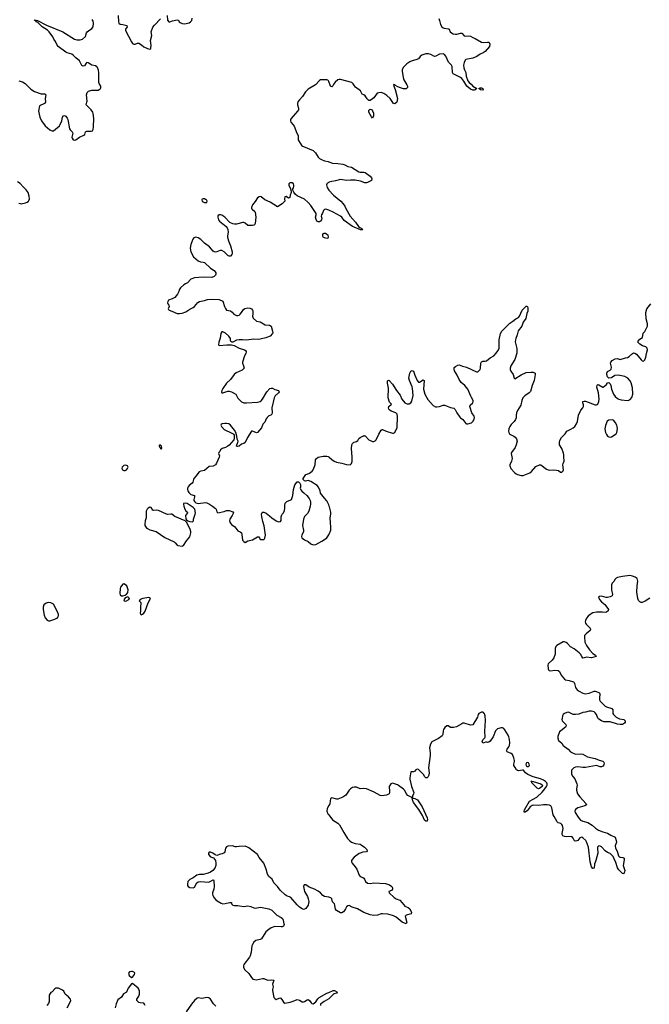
# Model space of a CAD drawing. Header units: inches. Extents: x 1384771 to 1534001, y 461348 to 645899.
# Tile 55 of 105: x 1485004 to 1495184, y 511947 to 527865. Entities that reach past the tile are written whole.
import ezdxf

# ---------------------------------------------------------------- set-up
doc = ezdxf.new("R2010")
doc.units = ezdxf.units.IN
doc.header["$MEASUREMENT"] = 0
for name, color, linetype in [('B4581', 7, 'Continuous'), ('B4582', 7, 'Continuous'), ('B4591', 7, 'Continuous'), ('B4592', 7, 'Continuous')]:
    doc.layers.add(name, color=color, linetype=linetype)

msp = doc.modelspace()

# ---------------------------------------------------------------- linework, layer by layer
at = {"layer": 'B4581', "color": 6, "elevation": 700}
for points in [[(1487110, 519983), (1487083, 519970), (1487063, 519950), (1487050, 519919), (1487050, 519810), (1487035, 519765), (1487025, 519710), (1487028, 519690), (1487050, 519657), (1487070, 519638), (1487110, 519615), (1487210, 519589), (1487351, 519491), (1487502, 519422), (1487519, 519410), (1487550, 519371), (1487563, 519363), (1487630, 519356), (1487650, 519366), (1487702, 519438), (1487757, 519503), (1487772, 519570), (1487772, 519590), (1487760, 519630), (1487700, 519740), (1487682, 519762), (1487514, 519834), (1487462, 519870), (1487450, 519873), (1487394, 519866), (1487377, 519870), (1487250, 519932), (1487210, 519938), (1487171, 519931), (1487155, 519935), (1487130, 519978)], [(1486690, 518746), (1486670, 518737), (1486634, 518690), (1486629, 518670), (1486624, 518590), (1486628, 518568), (1486650, 518553), (1486670, 518550), (1486710, 518559), (1486738, 518582), (1486753, 518607), (1486757, 518650), (1486735, 518710), (1486717, 518730)], [(1485470, 518442), (1485450, 518440), (1485430, 518432), (1485396, 518404), (1485383, 518370), (1485382, 518330), (1485398, 518238), (1485416, 518196), (1485450, 518156), (1485470, 518148), (1485490, 518149), (1485538, 518162), (1485609, 518190), (1485628, 518212), (1485632, 518230), (1485630, 518250), (1485617, 518290), (1485550, 518414), (1485530, 518428), (1485510, 518435)], [(1486750, 518533), (1486710, 518519), (1486687, 518487), (1486691, 518471), (1486710, 518467), (1486730, 518471), (1486768, 518490), (1486782, 518510)], [(1487090, 518522), (1486994, 518510), (1486954, 518490), (1486934, 518470), (1486962, 518442), (1486965, 518430), (1486956, 518370), (1486958, 518310), (1486952, 518270), (1486962, 518250), (1486970, 518245), (1486990, 518252), (1487010, 518272), (1487030, 518302), (1487080, 518440), (1487118, 518510), (1487110, 518518)], [(1486810, 512478), (1486781, 512470), (1486765, 512450), (1486774, 512414), (1486810, 512383), (1486830, 512386), (1486859, 512430), (1486864, 512450), (1486859, 512459), (1486849, 512469), (1486830, 512477)]]:
    msp.add_lwpolyline(points, close=True, dxfattribs=at)
for points in [[(1487659, 520000), (1487667, 519967), (1487685, 519930), (1487711, 519911), (1487718, 519890), (1487685, 519850), (1487690, 519794), (1487700, 519780), (1487723, 519763), (1487754, 519750), (1487790, 519745), (1487806, 519750), (1487816, 519764), (1487815, 519790), (1487841, 519870), (1487844, 519890), (1487833, 519950), (1487810, 519981), (1487779, 520000)], [(1488121, 520000), (1488170, 519962), (1488178, 519950), (1488190, 519910), (1488210, 519895), (1488308, 519912), (1488350, 519928), (1488370, 519930), (1488390, 519929), (1488448, 519908), (1488461, 519890), (1488441, 519850), (1488401, 519790), (1488397, 519770), (1488401, 519741), (1488410, 519726), (1488430, 519706), (1488485, 519665), (1488530, 519603), (1488570, 519587), (1488589, 519570), (1488596, 519544), (1488609, 519450), (1488630, 519428), (1488650, 519415), (1488690, 519441), (1488770, 519457), (1488850, 519506), (1488870, 519502), (1488882, 519490), (1488885, 519470), (1488901, 519461), (1488950, 519462), (1488963, 519470), (1488970, 519481), (1488976, 519530), (1488956, 519684), (1488934, 519750), (1488917, 519830), (1488916, 519870), (1488924, 519896), (1488930, 519902), (1488950, 519903), (1488987, 519887), (1489043, 519843), (1489078, 519810), (1489150, 519762), (1489190, 519747), (1489219, 519750), (1489230, 519770), (1489233, 519827), (1489240, 519860), (1489247, 519873), (1489270, 519891), (1489286, 519930), (1489291, 519969), (1489289, 520000)], [(1489699, 520000), (1489679, 519921), (1489656, 519884), (1489609, 519831), (1489590, 519790), (1489575, 519690), (1489594, 519610), (1489592, 519590), (1489563, 519530), (1489558, 519510), (1489564, 519490), (1489610, 519454), (1489667, 519427), (1489711, 519390), (1489750, 519375), (1489790, 519383), (1489890, 519434), (1489950, 519472), (1489970, 519490), (1490000, 519536)], [(1490000, 515159), (1489975, 515110), (1489972, 515070), (1489987, 515027), (1490000, 515009)], [(1490000, 513677), (1489930, 513690), (1489906, 513706), (1489866, 513750), (1489830, 513776), (1489770, 513811), (1489683, 513843), (1489630, 513877), (1489604, 513876), (1489596, 513870), (1489591, 513850), (1489610, 513770), (1489655, 513690), (1489670, 513650), (1489677, 513610), (1489676, 513584), (1489670, 513550), (1489630, 513497), (1489610, 513484), (1489590, 513481), (1489570, 513489), (1489530, 513516), (1489490, 513556), (1489390, 513672), (1489367, 513687), (1489330, 513698), (1489295, 513715), (1489216, 513790), (1489173, 513853), (1489115, 513910), (1489087, 513970), (1489030, 514013), (1489011, 514050), (1488991, 514130), (1488951, 514230), (1488878, 514318), (1488849, 514369), (1488710, 514476), (1488689, 514490), (1488650, 514504), (1488550, 514499), (1488510, 514493), (1488490, 514493), (1488447, 514507), (1488370, 514502), (1488349, 514491), (1488333, 514470), (1488319, 514410), (1488310, 514395), (1488278, 514378), (1488250, 514375), (1488190, 514355), (1488164, 514364), (1488128, 514390), (1488090, 514409), (1488070, 514409), (1488056, 514390), (1488056, 514370), (1488090, 514331), (1488137, 514317), (1488171, 514271), (1488176, 514230), (1488175, 514190), (1488161, 514150), (1488125, 514110), (1488090, 514086), (1488050, 514066), (1487970, 514047), (1487910, 514047), (1487870, 514035), (1487809, 513991), (1487753, 513967), (1487725, 513930), (1487715, 513890), (1487718, 513870), (1487730, 513850), (1487756, 513836), (1487810, 513829), (1487830, 513843), (1487868, 513912), (1487892, 513928), (1487930, 513935), (1488050, 513923), (1488072, 513928), (1488130, 513961), (1488138, 513958), (1488144, 513944), (1488150, 513850), (1488144, 513810), (1488124, 513750), (1488123, 513730), (1488128, 513708), (1488149, 513669), (1488176, 513636), (1488198, 513618), (1488263, 513583), (1488290, 513573), (1488324, 513576), (1488394, 513594), (1488430, 513594), (1488431, 513570), (1488451, 513551), (1488470, 513545), (1488530, 513544), (1488557, 513537), (1488630, 513530), (1488690, 513538), (1488742, 513530), (1488790, 513505), (1488810, 513503), (1488895, 513515), (1489032, 513490), (1489078, 513470), (1489161, 513390), (1489230, 513353), (1489252, 513332), (1489265, 513310), (1489277, 513250), (1489279, 513230), (1489270, 513210), (1489250, 513201), (1489230, 513199), (1489130, 513203), (1489070, 513186), (1489030, 513159), (1488982, 513118), (1488913, 513007), (1488890, 512994), (1488822, 512978), (1488789, 512951), (1488766, 512914), (1488758, 512890), (1488745, 512790), (1488730, 512730), (1488720, 512710), (1488630, 512592), (1488622, 512570), (1488622, 512542), (1488644, 512504), (1488710, 512443), (1488750, 512378), (1488776, 512356), (1488807, 512347), (1488830, 512345), (1488930, 512363), (1488950, 512363), (1489010, 512340), (1489070, 512344), (1489110, 512335), (1489113, 512330), (1489096, 512290), (1489093, 512270), (1489101, 512230), (1489091, 512189), (1489091, 512170), (1489115, 512055), (1489134, 512034), (1489150, 512024), (1489210, 512052), (1489225, 512045), (1489253, 512010), (1489270, 511979), (1489290, 511966), (1489377, 511983), (1489423, 511997), (1489490, 512027), (1489530, 512016), (1489570, 511989), (1489590, 511987), (1489610, 511994), (1489650, 512019), (1489670, 512023), (1489691, 512010), (1489719, 511970), (1489730, 511962), (1489750, 511956), (1489770, 511969), (1489791, 511989), (1489824, 512036), (1489845, 512055), (1489970, 512127), (1490000, 512139)], [(1487030, 511930), (1487024, 511950), (1487010, 511964), (1486950, 511971), (1486930, 511978), (1486913, 511990), (1486898, 512010), (1486897, 512030), (1486930, 512078), (1486943, 512110), (1486942, 512162), (1486931, 512191), (1486917, 512210), (1486830, 512283), (1486810, 512279), (1486758, 512210), (1486730, 512141), (1486685, 512115), (1486650, 512061), (1486590, 512017), (1486563, 511957), (1486545, 511890)], [(1485769, 511890), (1485825, 511990), (1485830, 512010), (1485825, 512030), (1485795, 512070), (1485740, 512110), (1485719, 512159), (1485698, 512178), (1485630, 512207), (1485610, 512210), (1485590, 512206), (1485570, 512196), (1485530, 512149), (1485510, 512139), (1485496, 512124), (1485483, 512097), (1485478, 512070), (1485481, 511990), (1485470, 511961), (1485444, 511930)], [(1488176, 511916), (1488137, 511957), (1488088, 512030), (1488061, 512050), (1488030, 512058), (1487950, 512042), (1487890, 512051), (1487871, 512049), (1487830, 512009), (1487780, 511950), (1487696, 511824)], [(1490000, 512038), (1489926, 511994), (1489870, 511950), (1489866, 511930)]]:
    msp.add_lwpolyline(points, dxfattribs=at)
at = {"layer": 'B4582', "color": 6, "elevation": 700}
for points in [[(1484990, 526878), (1485050, 526861), (1485090, 526832), (1485184, 526744), (1485242, 526702), (1485350, 526664), (1485410, 526664), (1485424, 526650), (1485414, 526590), (1485422, 526530), (1485406, 526510), (1485324, 526470), (1485307, 526387), (1485327, 526290), (1485355, 526230), (1485414, 526150), (1485490, 526083), (1485511, 526071), (1485530, 526068), (1485550, 526070), (1485645, 526150), (1485659, 526170), (1485683, 526230), (1485698, 526290), (1485710, 526308), (1485730, 526315), (1485750, 526306), (1485773, 526273), (1485782, 526250), (1485810, 526102), (1485822, 526082), (1485855, 526050), (1485862, 526030), (1485848, 525968), (1485851, 525950), (1485870, 525924), (1485890, 525919), (1485910, 525925), (1485970, 525964), (1486043, 525997), (1486056, 526010), (1486068, 526052), (1486090, 526060), (1486159, 526061), (1486180, 526070), (1486192, 526088), (1486198, 526130), (1486202, 526270), (1486191, 526350), (1486187, 526370), (1486160, 526410), (1486095, 526470), (1486081, 526490), (1486082, 526510), (1486092, 526530), (1486095, 526550), (1486083, 526650), (1486094, 526690), (1486115, 526710), (1486170, 526724), (1486272, 526728), (1486299, 526741), (1486310, 526750), (1486316, 526764), (1486314, 526790), (1486291, 526831), (1486285, 526850), (1486281, 526890), (1486286, 527006), (1486276, 527050), (1486260, 527090), (1486250, 527104), (1486230, 527119), (1486170, 527131), (1486110, 527169), (1486090, 527170), (1486079, 527161), (1486050, 527118), (1486030, 527112), (1486010, 527126), (1485970, 527198), (1485910, 527247), (1485871, 527290), (1485845, 527305), (1485770, 527328), (1485750, 527339), (1485628, 527430), (1485611, 527451), (1485585, 527510), (1485558, 527550), (1485542, 527590), (1485478, 527670), (1485453, 527693), (1485370, 527750), (1485298, 527818), (1485276, 527830), (1485264, 527844), (1485247, 527850), (1485246, 527854), (1485250, 527862), (1485290, 527853), (1485438, 527778), (1485700, 527670), (1485890, 527551), (1485930, 527538), (1485982, 527538), (1486021, 527550), (1486066, 527594), (1486084, 527650), (1486096, 527670), (1486114, 527686), (1486170, 527722), (1486190, 527750), (1486196, 527810), (1486190, 527841), (1486176, 527870)], [(1486598, 527930), (1486599, 527830), (1486606, 527810), (1486630, 527792), (1486670, 527789), (1486735, 527770), (1486739, 527750), (1486713, 527710), (1486713, 527690), (1486810, 527506), (1486830, 527482), (1486850, 527471), (1486870, 527467), (1486910, 527484), (1486930, 527483), (1486976, 527456), (1487010, 527425), (1487070, 527397), (1487110, 527386), (1487122, 527398), (1487126, 527410), (1487131, 527449), (1487121, 527530), (1487138, 527610), (1487130, 527670), (1487157, 527743), (1487183, 527777), (1487279, 527881)], [(1487390, 527931), (1487396, 527856), (1487414, 527830), (1487430, 527828), (1487474, 527846), (1487550, 527865), (1487570, 527855), (1487582, 527830), (1487598, 527818), (1487630, 527805), (1487670, 527800), (1487744, 527816), (1487768, 527832), (1487788, 527852), (1487795, 527890)], [(1490000, 526865), (1489996, 526876), (1489986, 526886), (1489970, 526892), (1489905, 526895), (1489870, 526890), (1489850, 526880), (1489786, 526810), (1489670, 526740), (1489643, 526717), (1489624, 526696), (1489577, 526623), (1489527, 526570), (1489502, 526538), (1489494, 526510), (1489495, 526490), (1489512, 526432), (1489510, 526410), (1489495, 526385), (1489395, 526270), (1489385, 526250), (1489382, 526230), (1489390, 526208), (1489427, 526167), (1489443, 526143), (1489484, 526030), (1489505, 525990), (1489506, 525930), (1489510, 525910), (1489568, 525828), (1489751, 525750), (1489788, 525710), (1489830, 525641), (1489850, 525621), (1489884, 525604), (1489930, 525585), (1489990, 525570), (1490000, 525567)], [(1484990, 524900), (1485010, 524891), (1485030, 524890), (1485097, 524903), (1485126, 524914), (1485148, 524930), (1485159, 524950), (1485161, 524970), (1485157, 525010), (1485142, 525070), (1485110, 525116), (1485061, 525161), (1485010, 525216), (1484970, 525244)], [(1490000, 524785), (1489970, 524798), (1489950, 524802), (1489930, 524798), (1489918, 524782), (1489902, 524738), (1489882, 524710), (1489880, 524690), (1489887, 524650), (1489883, 524630), (1489870, 524610), (1489850, 524599), (1489830, 524597), (1489810, 524609), (1489795, 524635), (1489787, 524670), (1489799, 524710), (1489796, 524730), (1489710, 524859), (1489670, 524909), (1489610, 524965), (1489490, 525016), (1489461, 525041), (1489435, 525075), (1489421, 525110), (1489421, 525130), (1489430, 525146), (1489435, 525170), (1489437, 525190), (1489431, 525210), (1489410, 525227), (1489390, 525230), (1489370, 525227), (1489354, 525210), (1489354, 525190), (1489380, 525130), (1489391, 525090), (1489391, 525070), (1489376, 525030), (1489370, 524988), (1489350, 524977), (1489310, 525009), (1489290, 525002), (1489286, 524970), (1489290, 524930), (1489282, 524918), (1489250, 524890), (1489170, 524837), (1489056, 524916), (1488970, 524955), (1488910, 524999), (1488890, 525005), (1488877, 525003), (1488850, 524987), (1488813, 524927), (1488770, 524870), (1488753, 524830), (1488754, 524810), (1488761, 524801), (1488804, 524764), (1488812, 524752), (1488824, 524670), (1488812, 524568), (1488802, 524550), (1488790, 524542), (1488770, 524537), (1488690, 524538), (1488650, 524576), (1488630, 524588), (1488610, 524588), (1488510, 524560), (1488478, 524558), (1488450, 524563), (1488404, 524584), (1488322, 524670), (1488270, 524706), (1488250, 524712), (1488230, 524710), (1488210, 524693), (1488206, 524670), (1488221, 524630), (1488236, 524610), (1488341, 524521), (1488359, 524499), (1488371, 524471), (1488375, 524430), (1488364, 524370), (1488366, 524350), (1488378, 524290), (1488411, 524211), (1488441, 524110), (1488441, 524090), (1488434, 524070), (1488410, 524044), (1488390, 524042), (1488370, 524052), (1488310, 524110), (1488270, 524133), (1488246, 524134), (1488190, 524112), (1488170, 524109), (1488150, 524112), (1488130, 524123), (1488072, 524190), (1487993, 524253), (1487930, 524311), (1487890, 524337), (1487851, 524349), (1487834, 524346), (1487822, 524338), (1487804, 524316), (1487770, 524230), (1487761, 524170), (1487773, 524110), (1487816, 524030), (1487890, 523965), (1487925, 523950), (1487970, 523946), (1487990, 523937), (1488090, 523849), (1488150, 523808), (1488166, 523790), (1488174, 523770), (1488174, 523750), (1488168, 523732), (1488149, 523711), (1488110, 523696), (1487970, 523702), (1487830, 523690), (1487772, 523668), (1487715, 523610), (1487683, 523597), (1487659, 523581), (1487604, 523530), (1487584, 523496), (1487578, 523470), (1487558, 523430), (1487510, 523372), (1487470, 523352), (1487410, 523329), (1487398, 523310), (1487395, 523290), (1487401, 523270), (1487418, 523250), (1487420, 523240), (1487421, 523230), (1487407, 523190), (1487410, 523182), (1487422, 523170), (1487462, 523150), (1487550, 523114), (1487590, 523115), (1487630, 523123), (1487690, 523143), (1487754, 523186), (1487810, 523214), (1487830, 523230), (1487886, 523294), (1487910, 523310), (1487990, 523326), (1488038, 523342), (1488110, 523348), (1488230, 523342), (1488290, 523314), (1488313, 523230), (1488330, 523196), (1488350, 523171), (1488410, 523159), (1488438, 523138), (1488466, 523106), (1488510, 523085), (1488530, 523085), (1488550, 523090), (1488570, 523105), (1488592, 523130), (1488620, 523180), (1488643, 523197), (1488690, 523205), (1488730, 523200), (1488752, 523192), (1488770, 523170), (1488774, 523154), (1488776, 523110), (1488769, 523070), (1488781, 523041), (1488833, 522993), (1488890, 522982), (1488974, 522934), (1489045, 522925), (1489068, 522910), (1489094, 522830), (1489098, 522810), (1489092, 522790), (1489052, 522750), (1489013, 522730), (1488981, 522719), (1488913, 522707), (1488870, 522694), (1488790, 522700), (1488670, 522684), (1488609, 522691), (1488550, 522691), (1488510, 522683), (1488450, 522653), (1488434, 522654), (1488420, 522660), (1488412, 522672), (1488410, 522710), (1488388, 522750), (1488330, 522799), (1488290, 522818), (1488270, 522817), (1488256, 522790), (1488243, 522717), (1488222, 522650), (1488221, 522610), (1488230, 522598), (1488351, 522611), (1488430, 522607), (1488470, 522596), (1488550, 522555), (1488639, 522530), (1488665, 522510), (1488668, 522490), (1488662, 522470), (1488640, 522430), (1488608, 522330), (1488607, 522310), (1488625, 522270), (1488632, 522230), (1488599, 522201), (1488504, 522156), (1488474, 522130), (1488411, 522049), (1488347, 521990), (1488290, 521905), (1488271, 521870), (1488265, 521845), (1488271, 521831), (1488290, 521834), (1488370, 521861), (1488390, 521860), (1488430, 521848), (1488498, 521810), (1488511, 521790), (1488530, 521745), (1488590, 521689), (1488630, 521672), (1488670, 521670), (1488850, 521680), (1488890, 521690), (1488910, 521702), (1488930, 521728), (1488998, 521850), (1489050, 521900), (1489070, 521910), (1489090, 521908), (1489130, 521886), (1489191, 521870), (1489200, 521850), (1489187, 521830), (1489135, 521785), (1489116, 521750), (1489079, 521590), (1489085, 521510), (1489082, 521490), (1489066, 521474), (1489030, 521460), (1489004, 521436), (1488988, 521410), (1488970, 521360), (1488934, 521326), (1488915, 521265), (1488850, 521191), (1488830, 521187), (1488770, 521211), (1488750, 521210), (1488689, 521111), (1488650, 521030), (1488630, 521011), (1488590, 521002), (1488550, 520970), (1488526, 520966), (1488509, 520969), (1488514, 520990), (1488532, 521028), (1488535, 521050), (1488521, 521081), (1488514, 521134), (1488499, 521190), (1488477, 521230), (1488411, 521310), (1488383, 521330), (1488350, 521338), (1488321, 521339), (1488275, 521330), (1488262, 521318), (1488257, 521310), (1488265, 521290), (1488310, 521241), (1488330, 521227), (1488413, 521193), (1488464, 521164), (1488472, 521150), (1488472, 521090), (1488467, 521070), (1488393, 520987), (1488371, 520969), (1488330, 520947), (1488278, 520930), (1488251, 520910), (1488238, 520882), (1488226, 520870), (1488220, 520850), (1488233, 520813), (1488230, 520790), (1488187, 520693), (1488170, 520670), (1488130, 520649), (1488070, 520643), (1487990, 520578), (1487930, 520565), (1487906, 520554), (1487883, 520530), (1487856, 520490), (1487822, 520450), (1487812, 520430), (1487804, 520390), (1487793, 520370), (1487746, 520334), (1487729, 520311), (1487718, 520290), (1487715, 520270), (1487722, 520250), (1487740, 520220), (1487770, 520190), (1487830, 520170), (1487832, 520150), (1487820, 520110), (1487821, 520090), (1487833, 520070), (1487850, 520056), (1487890, 520042), (1488010, 520059), (1488030, 520055), (1488075, 520035), (1488121, 520000)], [(1490000, 525235), (1489978, 525222), (1489970, 525210), (1489967, 525193), (1489975, 525150), (1490000, 525110), (1490000, 525110)], [(1490000, 520021), (1489968, 520088), (1489930, 520129), (1489870, 520209), (1489860, 520250), (1489833, 520310), (1489814, 520334), (1489710, 520401), (1489670, 520415), (1489624, 520404), (1489610, 520408), (1489589, 520430), (1489589, 520450), (1489630, 520511), (1489650, 520516), (1489690, 520536), (1489732, 520568), (1489751, 520589), (1489781, 520670), (1489789, 520750), (1489801, 520770), (1489830, 520791), (1489908, 520810), (1489970, 520808), (1489990, 520804), (1490000, 520799)], [(1489289, 520000), (1489289, 520010), (1489297, 520050), (1489323, 520077), (1489390, 520102), (1489398, 520110), (1489418, 520170), (1489432, 520270), (1489450, 520343), (1489490, 520392), (1489510, 520392), (1489532, 520370), (1489542, 520350), (1489545, 520310), (1489541, 520290), (1489550, 520262), (1489563, 520243), (1489598, 520218), (1489645, 520170), (1489683, 520123), (1489701, 520090), (1489704, 520064), (1489706, 520030), (1489699, 520000)], [(1487779, 520000), (1487710, 520044), (1487690, 520049), (1487654, 520046), (1487652, 520030), (1487659, 520000)]]:
    msp.add_lwpolyline(points, dxfattribs=at)
for points in [[(1487970, 524971), (1487956, 524964), (1487950, 524955), (1487948, 524950), (1487956, 524930), (1487970, 524918), (1487992, 524910), (1488030, 524909), (1488036, 524930), (1488024, 524950), (1488010, 524960), (1487990, 524970)], [(1489970, 524329), (1489930, 524337), (1489913, 524350), (1489906, 524370), (1489907, 524393), (1489914, 524406), (1489926, 524414), (1489950, 524413), (1489970, 524400), (1489984, 524384), (1489994, 524346), (1489988, 524332)], [(1487270, 520990), (1487261, 520979), (1487260, 520970), (1487270, 520949), (1487290, 520924), (1487301, 520939), (1487298, 520970)], [(1486710, 520661), (1486690, 520657), (1486670, 520643), (1486661, 520630), (1486657, 520610), (1486667, 520587), (1486690, 520575), (1486710, 520577), (1486730, 520589), (1486748, 520610), (1486756, 520630), (1486748, 520650), (1486730, 520659)]]:
    msp.add_lwpolyline(points, close=True, dxfattribs=at)
at = {"layer": 'B4591', "color": 6, "elevation": 700}
for points in [[(1490000, 519536), (1490010, 519550), (1490033, 519610), (1490036, 519664), (1490027, 519730), (1490025, 519810), (1490036, 519870), (1490036, 519904), (1490015, 519990), (1490010, 520000)], [(1495190, 518513), (1495118, 518462), (1495070, 518443), (1495050, 518443), (1495030, 518455), (1495010, 518476), (1494997, 518510), (1494984, 518610), (1494985, 518710), (1494998, 518790), (1494989, 518830), (1494954, 518854), (1494910, 518870), (1494870, 518877), (1494750, 518862), (1494670, 518845), (1494650, 518838), (1494630, 518822), (1494610, 518784), (1494582, 518758), (1494574, 518726), (1494572, 518648), (1494590, 518570), (1494582, 518550), (1494550, 518533), (1494510, 518525), (1494485, 518525), (1494410, 518543), (1494380, 518540), (1494361, 518530), (1494380, 518490), (1494410, 518452), (1494467, 518410), (1494483, 518390), (1494522, 518330), (1494519, 518310), (1494490, 518287), (1494470, 518282), (1494427, 518287), (1494330, 518289), (1494270, 518274), (1494229, 518250), (1494196, 518224), (1494169, 518191), (1494151, 518150), (1494148, 518130), (1494151, 518110), (1494162, 518090), (1494226, 518030), (1494235, 518010), (1494225, 517990), (1494162, 517938), (1494138, 517910), (1494134, 517886), (1494143, 517803), (1494167, 517747), (1494216, 517676), (1494270, 517617), (1494315, 517590), (1494323, 517570), (1494251, 517549), (1494170, 517558), (1494130, 517546), (1494110, 517545), (1494090, 517568), (1494073, 517610), (1494051, 517631), (1493970, 517695), (1493907, 517727), (1493860, 517780), (1493837, 517797), (1493810, 517806), (1493790, 517805), (1493690, 517750), (1493670, 517730), (1493662, 517698), (1493661, 517610), (1493642, 517550), (1493612, 517508), (1493550, 517452), (1493544, 517430), (1493550, 517370), (1493555, 517355), (1493565, 517345), (1493590, 517340), (1493650, 517347), (1493710, 517344), (1493729, 517329), (1493758, 517270), (1493810, 517206), (1493830, 517192), (1493890, 517182), (1493958, 517158), (1493969, 517149), (1493975, 517135), (1493990, 517070), (1494000, 517050), (1494018, 517030), (1494051, 517010), (1494110, 516979), (1494150, 516967), (1494210, 516975), (1494290, 517011), (1494310, 517010), (1494366, 516986), (1494381, 516970), (1494384, 516950), (1494376, 516910), (1494379, 516870), (1494390, 516850), (1494430, 516802), (1494468, 516768), (1494490, 516754), (1494576, 516730), (1494592, 516710), (1494593, 516650), (1494603, 516630), (1494649, 516589), (1494702, 516562), (1494772, 516552), (1494793, 516530), (1494795, 516510), (1494783, 516490), (1494750, 516473), (1494710, 516470), (1494670, 516475), (1494552, 516512), (1494450, 516515), (1494410, 516530), (1494370, 516555), (1494354, 516574), (1494330, 516630), (1494310, 516658), (1494290, 516673), (1494250, 516684), (1494210, 516686), (1494150, 516670), (1494110, 516664), (1494042, 516638), (1493990, 516631), (1493950, 516634), (1493890, 516666), (1493870, 516670), (1493850, 516667), (1493814, 516650), (1493793, 516630), (1493782, 516610), (1493772, 516570), (1493771, 516550), (1493777, 516530), (1493836, 516470), (1493841, 516450), (1493831, 516429), (1493752, 516370), (1493732, 516350), (1493705, 516275), (1493702, 516250), (1493717, 516210), (1493767, 516167), (1493791, 516130), (1493870, 516072), (1493910, 516030), (1493940, 516010), (1493990, 515989), (1494070, 515995), (1494110, 515992), (1494186, 515946), (1494310, 515922), (1494374, 515894), (1494430, 515876), (1494450, 515862), (1494454, 515850), (1494450, 515821), (1494430, 515797), (1494410, 515788), (1494390, 515788), (1494330, 515810), (1494150, 515774), (1494110, 515774), (1494030, 515788), (1493990, 515780), (1493965, 515770), (1493941, 515750), (1493928, 515730), (1493923, 515710), (1493928, 515668), (1493947, 515630), (1493980, 515590), (1494011, 515510), (1494015, 515490), (1494005, 515430), (1494006, 515410), (1494023, 515350), (1494059, 515299), (1494165, 515190), (1494168, 515172), (1494143, 515157), (1494030, 515125), (1493990, 515096), (1493982, 515070), (1493987, 515050), (1494031, 514970), (1494070, 514926), (1494110, 514907), (1494190, 514888), (1494261, 514841), (1494315, 514795), (1494364, 514764), (1494430, 514736), (1494510, 514715), (1494560, 514680), (1494633, 514650), (1494650, 514596), (1494653, 514570), (1494633, 514510), (1494637, 514470), (1494663, 514423), (1494688, 514350), (1494697, 514337), (1494710, 514325), (1494758, 514318), (1494775, 514310), (1494779, 514290), (1494764, 514216), (1494763, 514190), (1494786, 514110), (1494785, 514090), (1494770, 514055), (1494750, 514061), (1494690, 514121), (1494670, 514155), (1494642, 514242), (1494617, 514297), (1494597, 514337), (1494579, 514359), (1494550, 514385), (1494510, 514402), (1494470, 514428), (1494411, 514491), (1494390, 514503), (1494370, 514507), (1494348, 514490), (1494344, 514470), (1494349, 514390), (1494320, 514270), (1494298, 514210), (1494292, 514150), (1494270, 514142), (1494250, 514170), (1494230, 514249), (1494199, 514490), (1494170, 514576), (1494155, 514595), (1494110, 514637), (1494090, 514647), (1494062, 514638), (1494030, 514596), (1494010, 514588), (1493985, 514585), (1493972, 514592), (1493954, 514634), (1493930, 514658), (1493850, 514655), (1493810, 514661), (1493788, 514670), (1493775, 514690), (1493772, 514710), (1493789, 514790), (1493778, 514838), (1493770, 514854), (1493751, 514870), (1493710, 514883), (1493695, 514895), (1493668, 514948), (1493643, 514983), (1493631, 515011), (1493610, 515125), (1493590, 515155), (1493570, 515166), (1493530, 515172), (1493472, 515172), (1493390, 515163), (1493310, 515165), (1493290, 515159), (1493259, 515141), (1493210, 515075), (1493168, 515050), (1493160, 515060), (1493160, 515070), (1493168, 515090), (1493249, 515230), (1493363, 515297), (1493450, 515376), (1493497, 515430), (1493522, 515470), (1493530, 515490), (1493532, 515510), (1493526, 515530), (1493507, 515550), (1493471, 515571), (1493422, 515590), (1493304, 515624), (1493221, 515661), (1493184, 515690), (1493150, 515730), (1493132, 515732), (1493070, 515722), (1493050, 515726), (1493036, 515736), (1493017, 515777), (1492993, 515810), (1492992, 515830), (1493004, 515870), (1493004, 515890), (1492994, 515930), (1492970, 515987), (1492950, 516003), (1492888, 516028), (1492876, 516050), (1492885, 516070), (1492915, 516110), (1492923, 516130), (1492926, 516174), (1492923, 516230), (1492913, 516270), (1492899, 516299), (1492850, 516382), (1492830, 516405), (1492810, 516416), (1492790, 516418), (1492730, 516399), (1492699, 516370), (1492659, 516270), (1492610, 516203), (1492590, 516185), (1492570, 516180), (1492550, 516187), (1492535, 516185), (1492510, 516172), (1492490, 516170), (1492482, 516190), (1492490, 516225), (1492525, 516255), (1492532, 516268), (1492523, 516363), (1492534, 516534), (1492530, 516610), (1492521, 516641), (1492503, 516663), (1492490, 516669), (1492470, 516669), (1492430, 516649), (1492418, 516630), (1492404, 516590), (1492330, 516463), (1492290, 516461), (1492190, 516494), (1492170, 516492), (1492150, 516484), (1492066, 516434), (1492017, 516423), (1491970, 516424), (1491930, 516449), (1491910, 516449), (1491878, 516422), (1491855, 516390), (1491849, 516370), (1491847, 516310), (1491835, 516290), (1491777, 516243), (1491669, 516190), (1491644, 516150), (1491632, 516092), (1491640, 516010), (1491639, 515970), (1491615, 515770), (1491626, 515690), (1491618, 515650), (1491602, 515618), (1491590, 515608), (1491570, 515608), (1491550, 515629), (1491537, 515657), (1491518, 515678), (1491470, 515726), (1491450, 515741), (1491430, 515749), (1491410, 515739), (1491390, 515717), (1491370, 515705), (1491330, 515706), (1491313, 515610), (1491314, 515586), (1491340, 515470), (1491376, 515370), (1491373, 515347), (1491357, 515310), (1491355, 515290), (1491360, 515280), (1491390, 515276), (1491435, 515255), (1491481, 515190), (1491510, 515140), (1491590, 514964), (1491595, 514930), (1491590, 514909), (1491570, 514907), (1491550, 514924), (1491517, 514997), (1491458, 515098), (1491373, 515210), (1491353, 515250), (1491353, 515267), (1491359, 515279), (1491350, 515281), (1491337, 515297), (1491310, 515305), (1491282, 515322), (1491255, 515355), (1491230, 515401), (1491210, 515426), (1491130, 515487), (1491110, 515497), (1491030, 515521), (1491006, 515514), (1490976, 515470), (1490984, 515390), (1490983, 515370), (1490975, 515350), (1490932, 515330), (1490860, 515320), (1490830, 515322), (1490734, 515374), (1490610, 515429), (1490570, 515434), (1490510, 515430), (1490450, 515455), (1490410, 515459), (1490387, 515453), (1490352, 515430), (1490330, 515410), (1490277, 515330), (1490230, 515297), (1490150, 515264), (1490130, 515263), (1490050, 515286), (1490028, 515272), (1490016, 515190), (1490000, 515159)], [(1490000, 515009), (1490060, 514930), (1490150, 514873), (1490173, 514850), (1490243, 514723), (1490304, 514630), (1490341, 514590), (1490369, 514569), (1490430, 514545), (1490510, 514534), (1490527, 514527), (1490579, 514490), (1490614, 514450), (1490624, 514430), (1490610, 514410), (1490550, 514405), (1490510, 514393), (1490490, 514383), (1490410, 514324), (1490380, 514290), (1490370, 514270), (1490370, 514250), (1490379, 514230), (1490430, 514168), (1490454, 514130), (1490493, 514033), (1490510, 514013), (1490550, 513997), (1490570, 513984), (1490580, 513970), (1490596, 513930), (1490627, 513907), (1490670, 513902), (1490730, 513909), (1490918, 513898), (1490981, 513881), (1491020, 513850), (1491033, 513830), (1491032, 513808), (1491014, 513786), (1490971, 513770), (1490975, 513750), (1491056, 513676), (1491093, 513653), (1491150, 513629), (1491189, 513590), (1491213, 513553), (1491233, 513533), (1491283, 513510), (1491312, 513490), (1491340, 513430), (1491336, 513410), (1491252, 513388), (1491236, 513370), (1491262, 513270), (1491253, 513247), (1491190, 513275), (1491090, 513354), (1491050, 513377), (1491030, 513384), (1490956, 513404), (1490870, 513410), (1490850, 513408), (1490790, 513390), (1490730, 513381), (1490670, 513391), (1490570, 513431), (1490468, 513490), (1490380, 513520), (1490330, 513544), (1490310, 513540), (1490290, 513521), (1490270, 513493), (1490258, 513462), (1490240, 513440), (1490210, 513425), (1490190, 513426), (1490126, 513466), (1490110, 513483), (1490102, 513510), (1490100, 513550), (1490093, 513570), (1490063, 513603), (1490049, 513650), (1490034, 513670), (1490000, 513677)], [(1490000, 512139), (1490070, 512168), (1490092, 512170), (1490130, 512151), (1490136, 512130), (1490134, 512126), (1490090, 512116), (1490070, 512103), (1490010, 512043), (1490000, 512038)]]:
    msp.add_lwpolyline(points, dxfattribs=at)
for points in [[(1493210, 515858), (1493196, 515850), (1493187, 515830), (1493190, 515806), (1493196, 515796), (1493210, 515789), (1493230, 515794), (1493245, 515810), (1493242, 515830), (1493231, 515850)], [(1493390, 515431), (1493370, 515442), (1493286, 515530), (1493283, 515543), (1493268, 515552), (1493286, 515554), (1493307, 515550), (1493432, 515510), (1493455, 515490), (1493449, 515470), (1493430, 515450), (1493410, 515435)]]:
    msp.add_lwpolyline(points, close=True, dxfattribs=at)
at = {"layer": 'B4592', "color": 6, "elevation": 700}
for points in [[(1491782, 527882), (1491794, 527854), (1491808, 527788), (1491829, 527750), (1491850, 527733), (1491867, 527727), (1491938, 527718), (1491949, 527709), (1491962, 527670), (1491983, 527650), (1492010, 527638), (1492050, 527630), (1492070, 527630), (1492130, 527646), (1492150, 527646), (1492190, 527605), (1492210, 527600), (1492263, 527603), (1492290, 527600), (1492330, 527578), (1492370, 527563), (1492470, 527500), (1492510, 527498), (1492570, 527502), (1492590, 527500), (1492594, 527494), (1492604, 527470), (1492598, 527430), (1492528, 527350), (1492499, 527330), (1492450, 527310), (1492394, 527270), (1492330, 527241), (1492218, 527222), (1492207, 527213), (1492190, 527170), (1492182, 527130), (1492185, 527085), (1492194, 527054), (1492217, 527010), (1492225, 526950), (1492250, 526878), (1492271, 526850), (1492303, 526823), (1492328, 526788), (1492394, 526750), (1492366, 526730), (1492350, 526727), (1492330, 526727), (1492290, 526744), (1492235, 526790), (1492187, 526870), (1492150, 526914), (1492130, 526928), (1492010, 526990), (1492001, 527010), (1491994, 527110), (1491985, 527130), (1491939, 527179), (1491893, 527273), (1491870, 527302), (1491850, 527311), (1491791, 527310), (1491730, 527273), (1491710, 527272), (1491650, 527303), (1491611, 527311), (1491570, 527311), (1491537, 527303), (1491506, 527290), (1491481, 527270), (1491450, 527230), (1491410, 527215), (1491350, 527201), (1491310, 527183), (1491263, 527150), (1491206, 527090), (1491190, 527056), (1491187, 527030), (1491202, 526930), (1491214, 526890), (1491265, 526810), (1491272, 526790), (1491272, 526770), (1491250, 526749), (1491210, 526748), (1491161, 526761), (1491118, 526778), (1491080, 526800), (1491070, 526812), (1491050, 526815), (1491048, 526810), (1491054, 526790), (1491077, 526737), (1491113, 526593), (1491100, 526530), (1491070, 526505), (1491050, 526511), (1490992, 526592), (1490941, 526641), (1490890, 526674), (1490850, 526688), (1490810, 526685), (1490785, 526675), (1490730, 526602), (1490710, 526585), (1490670, 526557), (1490650, 526559), (1490623, 526583), (1490590, 526632), (1490570, 526650), (1490542, 526662), (1490512, 526712), (1490434, 526774), (1490416, 526796), (1490398, 526830), (1490374, 526850), (1490190, 526898), (1490170, 526898), (1490150, 526891), (1490105, 526855), (1490086, 526834), (1490066, 526794), (1490050, 526777), (1490030, 526789), (1490000, 526865)], [(1490000, 525567), (1490064, 525544), (1490150, 525541), (1490230, 525529), (1490260, 525520), (1490310, 525493), (1490370, 525482), (1490487, 525407), (1490510, 525401), (1490570, 525402), (1490592, 525392), (1490673, 525333), (1490692, 525310), (1490698, 525290), (1490693, 525267), (1490630, 525232), (1490610, 525227), (1490585, 525230), (1490516, 525256), (1490430, 525269), (1490350, 525271), (1490290, 525266), (1490190, 525280), (1490110, 525257), (1490050, 525250), (1490003, 525237), (1490000, 525235)], [(1490000, 525110), (1490078, 525030), (1490196, 524930), (1490234, 524890), (1490261, 524850), (1490277, 524810), (1490347, 524687), (1490431, 524591), (1490483, 524523), (1490505, 524505), (1490535, 524490), (1490545, 524470), (1490515, 524470), (1490410, 524510), (1490384, 524524), (1490250, 524616), (1490211, 524670), (1490190, 524688), (1490074, 524754), (1490000, 524785)], [(1490000, 520799), (1490010, 520793), (1490052, 520752), (1490087, 520727), (1490125, 520710), (1490210, 520697), (1490290, 520674), (1490349, 520671), (1490370, 520692), (1490377, 520723), (1490378, 520790), (1490368, 520930), (1490376, 520990), (1490386, 521014), (1490401, 521030), (1490410, 521037), (1490452, 521048), (1490470, 521063), (1490488, 521092), (1490510, 521111), (1490550, 521134), (1490570, 521141), (1490579, 521139), (1490590, 521135), (1490650, 521074), (1490710, 521048), (1490730, 521047), (1490750, 521055), (1490766, 521074), (1490810, 521166), (1490850, 521231), (1490862, 521238), (1490870, 521241), (1490930, 521215), (1491030, 521181), (1491050, 521178), (1491068, 521190), (1491107, 521270), (1491105, 521330), (1491114, 521390), (1491115, 521450), (1491105, 521485), (1491085, 521510), (1491010, 521538), (1490990, 521550), (1490971, 521570), (1490968, 521590), (1490974, 521610), (1491018, 521650), (1490984, 521684), (1490961, 521750), (1490968, 521910), (1490951, 521990), (1490953, 522027), (1490970, 522039), (1491033, 521973), (1491094, 521870), (1491155, 521795), (1491182, 521730), (1491230, 521673), (1491250, 521660), (1491270, 521655), (1491303, 521657), (1491327, 521673), (1491342, 521698), (1491364, 521790), (1491356, 521910), (1491350, 521932), (1491304, 522030), (1491296, 522070), (1491311, 522149), (1491330, 522182), (1491350, 522196), (1491370, 522181), (1491390, 522117), (1491432, 522030), (1491450, 522007), (1491470, 522005), (1491530, 522041), (1491545, 522030), (1491535, 521890), (1491554, 521810), (1491604, 521724), (1491691, 521630), (1491726, 521606), (1491750, 521605), (1491790, 521610), (1491850, 521634), (1491870, 521634), (1491890, 521630), (1491970, 521595), (1492024, 521584), (1492045, 521565), (1492070, 521511), (1492119, 521439), (1492130, 521426), (1492170, 521401), (1492218, 521338), (1492230, 521331), (1492251, 521331), (1492310, 521348), (1492330, 521371), (1492350, 521407), (1492355, 521435), (1492350, 521457), (1492313, 521510), (1492280, 521610), (1492287, 521633), (1492330, 521671), (1492338, 521690), (1492334, 521710), (1492310, 521759), (1492296, 521776), (1492250, 521891), (1492200, 521950), (1492141, 522001), (1492107, 522047), (1492076, 522116), (1492033, 522190), (1492026, 522214), (1492030, 522243), (1492050, 522260), (1492090, 522280), (1492110, 522284), (1492163, 522263), (1492230, 522247), (1492390, 522171), (1492410, 522171), (1492430, 522187), (1492449, 522211), (1492455, 522230), (1492462, 522310), (1492470, 522331), (1492490, 522345), (1492530, 522345), (1492550, 522350), (1492610, 522400), (1492670, 522433), (1492710, 522473), (1492737, 522510), (1492755, 522550), (1492757, 522570), (1492756, 522690), (1492778, 522790), (1492800, 522830), (1492930, 522958), (1492978, 522990), (1493027, 523030), (1493070, 523050), (1493084, 523070), (1493130, 523167), (1493191, 523231), (1493211, 523231), (1493221, 523210), (1493219, 523150), (1493206, 523114), (1493187, 523033), (1493144, 522976), (1493120, 522910), (1493064, 522836), (1493046, 522770), (1493024, 522710), (1493018, 522690), (1493017, 522657), (1493042, 522550), (1493044, 522476), (1493010, 522370), (1492945, 522270), (1492934, 522230), (1492934, 522210), (1492943, 522183), (1492984, 522130), (1492996, 522070), (1493010, 522061), (1493110, 522126), (1493190, 522159), (1493270, 522167), (1493307, 522167), (1493336, 522150), (1493337, 522130), (1493321, 522030), (1493290, 521950), (1493264, 521856), (1493239, 521830), (1493170, 521784), (1493141, 521750), (1493123, 521710), (1493106, 521634), (1493082, 521590), (1493051, 521549), (1493036, 521510), (1493029, 521471), (1493029, 521430), (1493021, 521399), (1493000, 521370), (1492950, 521320), (1492930, 521290), (1492914, 521250), (1492908, 521210), (1492912, 521190), (1492922, 521170), (1492937, 521157), (1492994, 521134), (1493017, 521117), (1493036, 521090), (1493046, 521050), (1493033, 520990), (1493017, 520950), (1492953, 520870), (1492950, 520850), (1492966, 520770), (1492957, 520730), (1492929, 520670), (1492927, 520650), (1492947, 520607), (1493003, 520543), (1493030, 520521), (1493050, 520511), (1493110, 520495), (1493142, 520498), (1493250, 520538), (1493278, 520562), (1493350, 520639), (1493410, 520671), (1493430, 520667), (1493520, 520600), (1493550, 520585), (1493570, 520580), (1493635, 520585), (1493683, 520583), (1493715, 520575), (1493750, 520552), (1493770, 520550), (1493790, 520570), (1493796, 520590), (1493786, 520670), (1493790, 520690), (1493809, 520730), (1493809, 520749), (1493801, 520781), (1493803, 520830), (1493797, 520857), (1493770, 520930), (1493732, 520990), (1493730, 521030), (1493737, 521063), (1493766, 521110), (1493825, 521170), (1493850, 521210), (1493870, 521226), (1493915, 521245), (1493950, 521267), (1493977, 521290), (1494005, 521330), (1494020, 521370), (1494040, 521470), (1494074, 521550), (1494109, 521591), (1494117, 521610), (1494118, 521638), (1494108, 521670), (1494110, 521691), (1494130, 521698), (1494150, 521697), (1494310, 521636), (1494330, 521638), (1494349, 521651), (1494367, 521693), (1494372, 521730), (1494361, 521830), (1494334, 521926), (1494343, 521957), (1494350, 521965), (1494370, 521961), (1494430, 521923), (1494436, 521924), (1494490, 521965), (1494510, 521992), (1494530, 522002), (1494550, 521978), (1494564, 521950), (1494571, 521890), (1494603, 521810), (1494630, 521774), (1494670, 521740), (1494690, 521729), (1494730, 521717), (1494830, 521710), (1494850, 521712), (1494876, 521724), (1494903, 521757), (1494918, 521810), (1494910, 521914), (1494890, 521994), (1494869, 522030), (1494834, 522070), (1494790, 522096), (1494682, 522118), (1494626, 522114), (1494570, 522077), (1494530, 522068), (1494505, 522090), (1494496, 522130), (1494496, 522150), (1494510, 522179), (1494550, 522199), (1494565, 522215), (1494574, 522250), (1494556, 522310), (1494559, 522330), (1494584, 522356), (1494630, 522383), (1494665, 522385), (1494710, 522371), (1494800, 522400), (1494830, 522405), (1494860, 522420), (1494910, 522467), (1494930, 522477), (1494950, 522475), (1494978, 522458), (1495050, 522367), (1495070, 522351), (1495090, 522347), (1495110, 522367), (1495130, 522407), (1495138, 522470), (1495153, 522530), (1495150, 522555), (1495130, 522574), (1495074, 522594), (1495030, 522618), (1494998, 522650), (1495001, 522670), (1495030, 522698), (1495073, 522727), (1495084, 522796), (1495110, 522825), (1495154, 522910), (1495156, 522950), (1495134, 523030), (1495126, 523130), (1495143, 523190), (1495209, 523270)], [(1490010, 520000), (1490000, 520021)]]:
    msp.add_lwpolyline(points, dxfattribs=at)
for points in [[(1492490, 526725), (1492453, 526730), (1492426, 526750), (1492450, 526765), (1492470, 526762), (1492493, 526750), (1492500, 526730)], [(1490710, 526275), (1490690, 526294), (1490651, 526370), (1490649, 526391), (1490654, 526406), (1490670, 526420), (1490690, 526415), (1490710, 526393), (1490725, 526355), (1490726, 526310)], [(1494590, 521397), (1494530, 521392), (1494504, 521376), (1494476, 521304), (1494467, 521253), (1494477, 521190), (1494490, 521159), (1494510, 521131), (1494530, 521119), (1494550, 521117), (1494570, 521122), (1494649, 521170), (1494659, 521190), (1494667, 521250), (1494665, 521290), (1494658, 521310), (1494636, 521350), (1494610, 521385)]]:
    msp.add_lwpolyline(points, close=True, dxfattribs=at)

doc.saveas('drawing.dxf')
